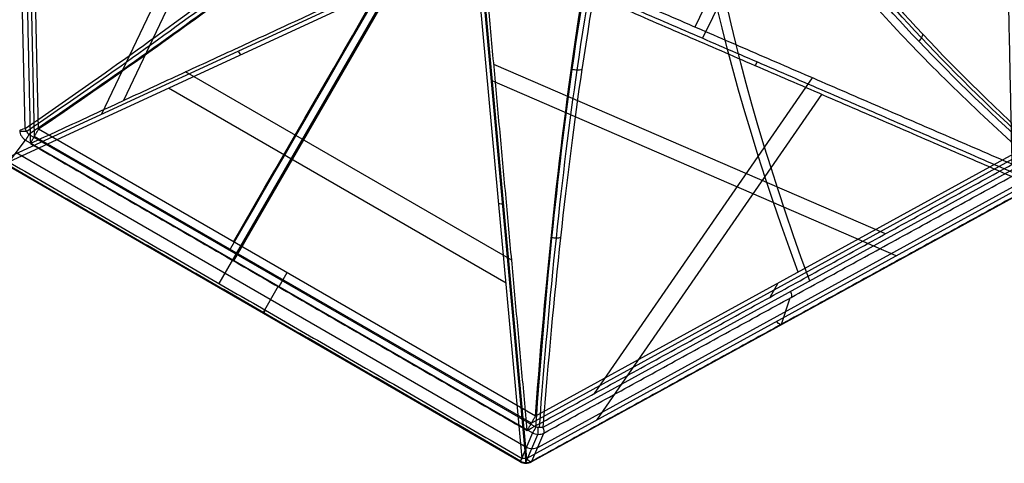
# Model space of a CAD drawing. Header units: millimetres. Extents: x -445 to 449, y -417 to 415.
# Tile 14 of 256: x -264 to -92, y -414 to -337. Entities that reach past the tile are written whole.
import ezdxf

# ---------------------------------------------------------------- set-up
doc = ezdxf.new("R2010")
doc.units = ezdxf.units.MM
doc.header["$MEASUREMENT"] = 0
doc.layers.add('Default', color=7, linetype='Continuous', true_color=0x000000)

msp = doc.modelspace()

# ---------------------------------------------------------------- linework, layer by layer
at = {"layer": 'Default', "color": 9, "true_color": 0xbfbfbf}
for p, q in [((-263.41, -356, -859.71), (-265.55, -257.49, -886.89)), ((-261.79, -357.38, -868.68), (-263.88, -260.83, -895.31)), ((-261.07, -356.14, -864.25), (-263.17, -259.6, -890.88)), ((-119.09, -281.88, -929.05), (-146.5, -338.28, -921.29)), ((-116.71, -281.78, -933.79), (-145.13, -340.24, -925.74)), ((-219.78, -295.37, -919.67), (-246.23, -351.11, -886.03)), ((-222.65, -295.74, -923.83), (-250.06, -353.49, -888.98)), ((-266.7, -361.17, -875.76), (-185.64, -323.75, -940.14)), ((-185.23, -324.42, -940.02), (-266.29, -361.85, -875.63)), ((-176.65, -413.6, -875.63), (-184.77, -324.69, -940.02)), ((-175.99, -413.63, -875.75), (-184.11, -324.71, -940.14)), ((-183.98, -324.7, -940.14), (-175.86, -413.62, -875.76)), ((-197.98, -328.83, -924.35), (-227.01, -379.11, -873.11)), ((-199.57, -331.04, -928.63), (-229.59, -383.04, -875.63)), ((-113.23, -374.4, -892.77), (-181.58, -344.84, -919.35)), ((-178.46, -378.97, -894.64), (-235.39, -346.1, -894.64)), ((-125.99, -347.15, -913.31), (-164.04, -402.28, -876.79)), ((-111.34, -378.21, -896.06), (-181.88, -347.7, -923.49)), ((-179.45, -382.98, -897.81), (-238.38, -348.96, -897.81)), ((-124.39, -350.04, -917.28), (-163.65, -406.92, -879.6)), ((-174.26, -408.16, -859.52), (-262.77, -357.05, -859.52)), ((-175.03, -407.47, -868.68), (-261.79, -357.38, -868.68)), ((-174.32, -406.23, -864.25), (-261.07, -356.14, -864.25)), ((-266.56, -362.3, -873.37), (-263.34, -358.04, -860.62)), ((-263.34, -358.04, -860.62), (-174.83, -409.14, -860.62)), ((-264.97, -360.2, -867.09), (-175.89, -411.64, -867.09)), ((-89.66, -359.77, -890.88), (-174.32, -406.23, -864.25)), ((-86.65, -360.78, -886.89), (-173.02, -408.18, -859.71)), ((-176.99, -414.19, -874.13), (-266.63, -362.43, -874.13)), ((-90.37, -361.01, -895.31), (-175.03, -407.47, -868.68)), ((-173.92, -411.7, -867.45), (-86.98, -363.99, -894.8)), ((-175.86, -413.62, -875.76), (-88.38, -365.61, -903.28)), ((-87.55, -366.2, -901.66), (-175.03, -414.21, -874.13)), ((-217.7, -381.19, -864.25), (-219.13, -383.66, -873.11)), ((-131.99, -383, -877.56), (-133.42, -385.48, -886.42)), ((-219.22, -383.5, -860.62), (-221.87, -388.1, -873.37)), ((-129.91, -385.61, -874.44), (-131.44, -390.22, -887.36)), ((-174.83, -409.14, -860.62), (-176.91, -414.06, -873.37)), ((-175.99, -414.32, -873.41), (-173.9, -409.4, -860.67)), ((-174.94, -414.1, -873.67), (-172.86, -409.18, -860.93))]:
    msp.add_line(p, q, dxfattribs=at)
at = {"layer": 'Default', "color": 9, "true_color": 0xbfbfbf, "extrusion": (0.845116, 0.463783, -0.265866)}
for centre, radius, start, end in [((-372.18, -749.58, -51.7), 202.52, 299.5618, 344.9309), ((-372.18, -749.58, -51.84), 197.52, 299.6063, 344.8566), ((-273.61, -923.05, -55.82), 2, 119.6063, 166.1279), ((-276.92, -936.45, -55.97), 2, 166.1279, 237.2834), ((-273.61, -923.05, -106.96), 2, 119.6063, 166.1279), ((-276.92, -936.45, -107.62), 2, 166.1279, 237.2834)]:
    msp.add_arc(centre, radius, start, end, dxfattribs=at)
at = {"layer": 'Default', "color": 9, "true_color": 0xbfbfbf, "extrusion": (0.866025, -0.5, 0)}
for centre, radius, start, end in [((-511.03, -674.98, -8.55), 197.52, 290.8902, 329.9967), ((-511.03, -674.98, -8.73), 202.52, 290.8456, 326.2042), ((-439.89, -861.39, 2.06), 2, 110.8902, 157.4117), ((-445.19, -874.13, 2.06), 2, 157.4117, 228.5673)]:
    msp.add_arc(centre, radius, start, end, dxfattribs=at)
at = {"layer": 'Default', "color": 9, "true_color": 0xbfbfbf, "extrusion": (0.736429, 0.339986, -0.584878)}
msp.add_arc((-216.14, -938.51, 248.05), 2, 247.5656, 270.6174, dxfattribs=at)
at = {"layer": 'Default', "color": 9, "true_color": 0xbfbfbf, "extrusion": (0.864423, -0.373868, 0.336149)}
msp.add_arc((-369.64, -870.51, -298.38), 2, 239.4502, 262.5019, dxfattribs=at)
at = {"layer": 'Default', "color": 9, "true_color": 0xbfbfbf, "extrusion": (-0.02091, 0.963783, -0.265866)}
msp.add_arc((270.08, -923.62, -109.03), 2, 13.8721, 60.3937, dxfattribs=at)
at = {"layer": 'Default', "color": 9, "true_color": 0xbfbfbf, "extrusion": (0.232848, 0.308595, 0.922253)}
msp.add_arc((-5.21, 75.17, -965.52), 2, 36.7172, 96.4939, dxfattribs=at)
at = {"layer": 'Default', "color": 9, "true_color": 0xbfbfbf, "extrusion": (0, 1, 0)}
msp.add_arc((262.41, -861.39, -356.44), 2, 14.1695, 67.4488, dxfattribs=at)
at = {"layer": 'Default', "color": 9, "true_color": 0xbfbfbf, "extrusion": (0.866025, -0.5, 5.31852e-13)}
msp.add_arc((-439.89, -861.39, -49.04), 2, 110.8902, 157.4117, dxfattribs=at)
at = {"layer": 'Default', "color": 9, "true_color": 0xbfbfbf, "extrusion": (-0.073778, 0.807759, -0.584878)}
for centre, start, end in [((212.77, -939.9, 246.1), 269.3826, 292.4344), ((212.77, -939.9, 191.08), 273.0579, 292.4344), ((212.77, -939.9, 191.08), 269.3826, 273.0579)]:
    msp.add_arc(centre, 2, start, end, dxfattribs=at)
at = {"layer": 'Default', "color": 9, "true_color": 0xbfbfbf, "extrusion": (0.866025, -0.5, 8.25257e-13)}
msp.add_arc((-439.89, -861.39, 53.16), 2, 110.8902, 157.4117, dxfattribs=at)
at = {"layer": 'Default', "color": 9, "true_color": 0xbfbfbf, "extrusion": (1, 0, 0)}
for centre, start, end in [((-407.54, -861.39, -173.9), 109.025, 158.9122), ((-412.46, -874.13, -175.99), 180, 234.0926), ((-412.46, -874.13, -175.99), 158.9122, 180)]:
    msp.add_arc(centre, 2, start, end, dxfattribs=at)
at = {"layer": 'Default', "color": 9, "true_color": 0xbfbfbf, "extrusion": (0.150827, 0.35595, 0.922253)}
for centre in [(1.12, 75.64, -965.71), (1.12, 75.64, -972.69), (1.12, 75.64, -979.53)]:
    msp.add_arc(centre, 2, 83.5061, 143.2828, dxfattribs=at)
at = {"layer": 'Default', "color": 9, "true_color": 0xbfbfbf, "extrusion": (0.866025, -0.5, -8.8346e-14)}
msp.add_arc((-445.19, -874.13, 53.82), 2, 157.4117, 228.5673, dxfattribs=at)
at = {"layer": 'Default', "color": 9, "true_color": 0xbfbfbf}
for start, end in [(240.0262, 270), (270, 298.735)]:
    msp.add_arc((-175.99, -412.46, -874.13), 2, start, end, dxfattribs=at)
for points, degree in [([(-264.6, -262.07, -899.74), (-263.55, -310.34, -886.42), (-262.5, -358.62, -873.11)], 2), ([(-91.09, -362.25, -899.74), (-92.14, -313.97, -913.06), (-93.18, -265.7, -926.37)], 2), ([(-262.5, -358.62, -873.11), (-223.08, -340.42, -904.42), (-183.65, -322.21, -935.73)], 2), ([(-175.75, -408.71, -873.11), (-179.7, -365.46, -904.42), (-183.65, -322.21, -935.73)], 2), ([(-91.09, -362.25, -899.74), (-137.37, -342.23, -917.74), (-183.65, -322.21, -935.73)], 2), ([(-88.38, -365.61, -903.28), (-135.96, -345.04, -921.78), (-183.53, -324.46, -940.28)], 2), ([(-183.15, -323.8, -940.53), (-135.58, -344.38, -922.02), (-88, -364.95, -903.52)], 2), ([(-106.69, -339.53, -865.39), (-106.74, -339.74, -865.25), (-106.91, -340.18, -865.03), (-107.22, -340.59, -864.94), (-107.4, -340.77, -864.93)], 3), ([(-166.22, -345.72, -825.93), (-166.47, -345.79, -825.79), (-167.04, -345.86, -825.6), (-167.63, -345.77, -825.61), (-167.9, -345.69, -825.66)], 3), ([(-262.77, -357.05, -859.52), (-262.9, -356.89, -859.49), (-263.14, -356.53, -859.49), (-263.33, -356.17, -859.62), (-263.41, -356, -859.71)], 3), ([(-262.5, -358.62, -873.11), (-261.79, -357.38, -868.68), (-261.07, -356.14, -864.25)], 2), ([(-262.5, -358.62, -873.11), (-219.13, -383.66, -873.11), (-175.75, -408.71, -873.11)], 2), ([(-176.91, -414.06, -873.37), (-221.73, -388.18, -873.37), (-266.56, -362.3, -873.37)], 2), ([(-266.29, -361.85, -875.63), (-221.47, -387.73, -875.63), (-176.65, -413.6, -875.63)], 2), ([(-175.75, -408.71, -873.11), (-133.42, -385.48, -886.42), (-91.09, -362.25, -899.74)], 2), ([(-172.86, -409.18, -860.93), (-129.67, -385.48, -874.51), (-86.48, -361.78, -888.1)], 2), ([(-87.46, -366.09, -901.19), (-131.2, -390.09, -887.43), (-174.94, -414.1, -873.67)], 2), ([(-169.95, -375.09, -845.25), (-170.17, -375.13, -845.13), (-170.67, -375.17, -844.97), (-171.18, -375.11, -844.97), (-171.43, -375.06, -845.02)], 3), ([(-175.75, -408.71, -873.11), (-175.03, -407.47, -868.68), (-174.32, -406.23, -864.25)], 2), ([(-173.02, -408.18, -859.71), (-173.21, -408.2, -859.62), (-173.62, -408.21, -859.49), (-174.05, -408.18, -859.49), (-174.26, -408.16, -859.52)], 3)]:
    msp.add_open_spline(points, degree=degree, dxfattribs=at)
for points, knots in [([(-167.07, -279.64, -756.66), (-170.61, -284.11, -769.46), (-175.48, -289.25, -781.49), (-187.56, -300.61, -803.74), (-194.78, -306.85, -813.98), (-211.15, -320.09, -832.29), (-220.24, -327.05, -840.32), (-239.76, -341.37, -854.04), (-250.2, -348.73, -859.73), (-261.07, -356.14, -864.25)], [709.935271, 709.935271, 709.935271, 709.935271, 752.393419, 752.393419, 794.836461, 794.836461, 837.156721, 837.156721, 879.495751, 879.495751, 879.495751, 879.495751]), ([(-143.36, -280.15, -760.35), (-144.06, -284.67, -773.58), (-143.28, -289.93, -786.49), (-139, -301.64, -811.29), (-135.49, -308.1, -823.19), (-126, -321.89, -845.52), (-120.08, -329.17, -855.88), (-106.25, -344.2, -874.79), (-98.34, -351.95, -883.33), (-89.66, -359.77, -890.88)], [709.935271, 709.935271, 709.935271, 709.935271, 752.393429, 752.393429, 794.836471, 794.836471, 837.156731, 837.156731, 879.495751, 879.495751, 879.495751, 879.495751]), ([(-263.41, -356, -859.71), (-250.68, -347.25, -854.43), (-226.88, -330.21, -840.73), (-200.35, -309.19, -814.17), (-182.24, -292.84, -784.98), (-174.77, -284.72, -765.37), (-171.93, -281.15, -755.19)], [-189.353565, -189.353565, -189.353565, -189.353565, -142.168751, -94.983926, -59.595307, -24.206688, -24.206688, -24.206688, -24.206688]), ([(-138.35, -281.86, -760.4), (-139.06, -286.69, -774.46), (-137.1, -298.21, -802.24), (-125.18, -318.36, -837.57), (-107.5, -339.29, -865.98), (-93.67, -352.83, -880.64), (-86.05, -359.75, -887.27)], [-1314.671432, -1314.671432, -1314.671432, -1314.671432, -1267.486608, -1220.301783, -1184.913165, -1149.524555, -1149.524555, -1149.524555, -1149.524555]), ([(-171.65, -282.11, -754.95), (-174.48, -285.67, -765.12), (-181.94, -293.74, -784.7), (-200.03, -310.01, -813.88), (-226.55, -330.91, -840.46), (-250.38, -347.84, -854.22), (-263.13, -356.53, -859.52)], [0.016308, 0.016308, 0.016308, 0.016308, 35.008566, 70.017133, 116.695221, 163.37331, 163.37331, 163.37331, 163.37331]), ([(-170.92, -282.83, -754.88), (-173.76, -286.39, -765.07), (-181.25, -294.47, -784.69), (-199.43, -310.71, -813.9), (-226.06, -331.55, -840.48), (-249.98, -348.41, -854.22), (-262.77, -357.05, -859.52)], [-1314.671432, -1314.671432, -1314.671432, -1314.671432, -1279.282822, -1243.894204, -1196.709379, -1149.524555, -1149.524555, -1149.524555, -1149.524555]), ([(-86.65, -360.78, -886.89), (-94.31, -353.93, -880.23), (-108.21, -340.53, -865.52), (-126, -319.78, -837.04), (-138.01, -299.78, -801.66), (-140, -288.31, -773.86), (-139.29, -283.5, -759.79)], [-189.353565, -189.353565, -189.353565, -189.353565, -153.964953, -118.576332, -71.391504, -24.206688, -24.206688, -24.206688, -24.206688]), ([(-86.29, -360.27, -887), (-93.91, -353.39, -880.35), (-107.75, -339.93, -865.65), (-125.44, -319.12, -837.2), (-137.34, -299.09, -801.87), (-139.3, -287.62, -774.12), (-138.59, -282.8, -760.08)], [0, 0, 0, 0, 35.012928, 70.025856, 116.70976, 163.377353, 163.377353, 163.377353, 163.377353]), ([(-174.32, -406.23, -864.25), (-173.34, -393.1, -859.73), (-172.19, -380.39, -854.04), (-169.55, -356.32, -840.32), (-168.06, -344.97, -832.29), (-164.77, -324.17, -813.98), (-162.98, -314.8, -803.74), (-159.19, -298.66, -781.49), (-157.17, -291.87, -769.46), (-155.07, -286.57, -756.66)], [-879.495751, -879.495751, -879.495751, -879.495751, -837.156729, -837.156729, -794.836466, -794.836466, -752.393422, -752.393422, -709.935271, -709.935271, -709.935271, -709.935271]), ([(-174.26, -408.16, -859.52), (-173.44, -396.61, -855.55), (-171.55, -374.44, -845.83), (-167.61, -341.64, -824.23), (-162.42, -312.1, -794.28), (-158.13, -297.15, -768.47), (-155.91, -291.49, -754.88)], [-189.353565, -189.353565, -189.353565, -189.353565, -153.964953, -118.576332, -71.391504, -24.206688, -24.206688, -24.206688, -24.206688]), ([(-173.63, -408.2, -859.52), (-172.76, -396.66, -855.54), (-170.79, -374.52, -845.82), (-166.73, -341.78, -824.21), (-161.46, -312.32, -794.28), (-157.14, -297.41, -768.51), (-154.91, -291.77, -754.95)], [0, 0, 0, 0, 35.01292, 70.025839, 116.709732, 163.377314, 163.377314, 163.377314, 163.377314]), ([(-153.94, -291.54, -755.19), (-156.18, -297.19, -768.77), (-160.54, -312.14, -794.57), (-165.9, -341.68, -824.49), (-170.06, -374.47, -846.07), (-172.12, -396.63, -855.75), (-173.02, -408.18, -859.71)], [-1314.671432, -1314.671432, -1314.671432, -1314.671432, -1267.486616, -1220.301788, -1184.913167, -1149.524555, -1149.524555, -1149.524555, -1149.524555])]:
    msp.add_open_spline(points, degree=3, knots=knots, dxfattribs=at)

doc.saveas('drawing.dxf')
